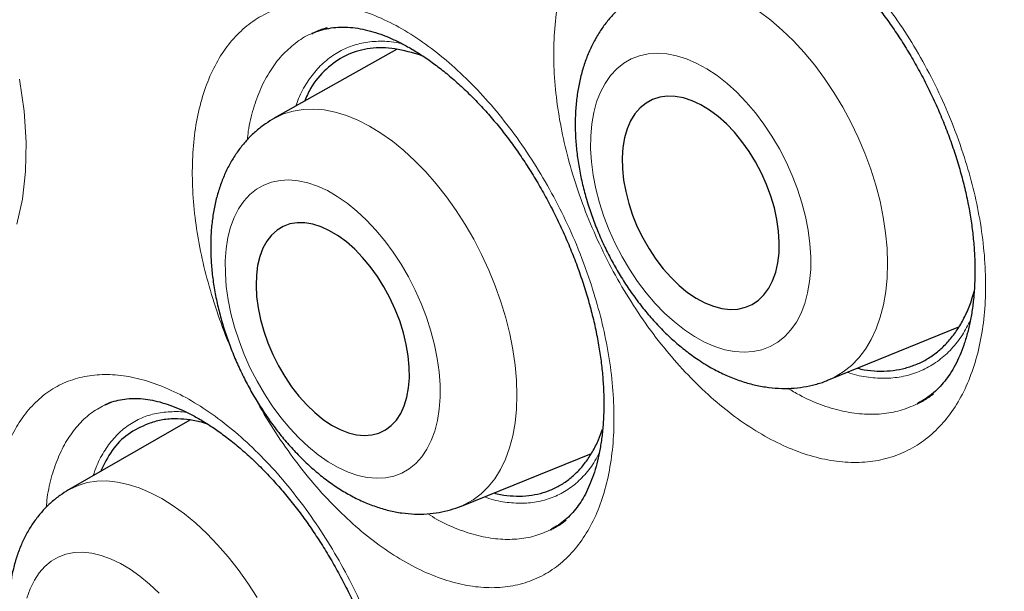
# Model space of a CAD drawing. Header units: millimetres. Extents: x 8 to 960, y 12 to 931.
# Tile 77 of 175: x 890.18 to 895.47, y 320.98 to 324.06. Entities that reach past the tile are written whole.
import ezdxf

# ---------------------------------------------------------------- set-up
doc = ezdxf.new("R2010")
doc.units = ezdxf.units.MM

msp = doc.modelspace()

# ---------------------------------------------------------------- linework, layer by layer
at = {"color": 7, "linetype": 'Continuous', "lineweight": 30}
for p, q in [((891.7521, 323.9817), (891.7493, 323.9806)), ((892.2042, 323.8947), (891.5471, 323.5247)), ((892.3462, 323.859), (892.3213, 323.8683)), ((894.5259, 322.1169), (895.2264, 322.4019)), ((890.6645, 321.9949), (890.6407, 321.9835)), ((891.0923, 321.9016), (890.4414, 321.5255)), ((892.5524, 321.4387), (893.2513, 321.7221))]:
    msp.add_line(p, q, dxfattribs=at)
at = {"color": 8, "linetype": 'Continuous', "lineweight": 0, "flags": 128}
for points in [[(894.1533, 324.0994), (894.2158, 324.052), (894.2773, 323.9991), (894.3372, 323.9409), (894.3953, 323.8778), (894.4512, 323.8102), (894.5045, 323.7386), (894.5549, 323.6634), (894.6021, 323.5851), (894.6457, 323.5042), (894.6856, 323.4211), (894.7214, 323.3365), (894.7529, 323.2508), (894.78, 323.1646), (894.8024, 323.0784), (894.82, 322.9929), (894.8327, 322.9084), (894.8405, 322.8256), (894.8432, 322.745), (894.8408, 322.667), (894.8334, 322.5923), (894.8211, 322.5212), (894.8038, 322.4542), (894.7817, 322.3917), (894.755, 322.3341), (894.7237, 322.2819), (894.6882, 322.2352), (894.6486, 322.1945), (894.6052, 322.1599), (894.5583, 322.1317), (894.5263, 322.117)], [(893.8051, 322.3506), (893.8597, 322.3205), (893.9142, 322.2969), (893.9681, 322.2798), (894.0208, 322.2695), (894.072, 322.2661), (894.1212, 322.2695), (894.168, 322.2797), (894.212, 322.2967), (894.2528, 322.3203), (894.2901, 322.3502), (894.3235, 322.3863), (894.3528, 322.4283), (894.3777, 322.4757), (894.398, 322.5282), (894.4135, 322.5853), (894.4241, 322.6466), (894.4297, 322.7115), (894.4303, 322.7794), (894.4258, 322.8499), (894.4164, 322.9222), (894.402, 322.9957), (894.3828, 323.0699), (894.3589, 323.1441), (894.3306, 323.2177), (894.2982, 323.29), (894.2618, 323.3605), (894.2217, 323.4284), (894.1785, 323.4934), (894.1323, 323.5547), (894.0836, 323.6118), (894.0328, 323.6644), (893.9804, 323.7119), (893.9268, 323.7539), (893.8724, 323.7901), (893.8177, 323.8201), (893.7632, 323.8437), (893.7094, 323.8608), (893.6566, 323.8711), (893.6054, 323.8745), (893.5562, 323.8711), (893.5094, 323.8609), (893.4655, 323.8439), (893.4247, 323.8204), (893.3874, 323.7904), (893.354, 323.7543), (893.3247, 323.7123), (893.2998, 323.6649), (893.2795, 323.6124), (893.264, 323.5553), (893.2534, 323.494), (893.2477, 323.4291), (893.2472, 323.3612), (893.2516, 323.2908), (893.2611, 323.2185), (893.2755, 323.1449), (893.2947, 323.0707), (893.3185, 322.9965), (893.3468, 322.9229), (893.3793, 322.8506), (893.4157, 322.7801), (893.4557, 322.7122), (893.499, 322.6473), (893.5452, 322.586), (893.5939, 322.5288), (893.6446, 322.4762), (893.6971, 322.4288), (893.7507, 322.3867), (893.8051, 322.3506)], [(890.1639, 322.9544), (890.1939, 323.0903), (890.2103, 323.2383), (890.213, 323.3968), (890.2022, 323.5628), (890.1776, 323.7349)], [(891.5444, 323.5232), (891.5497, 323.5261), (891.5973, 323.5483), (891.648, 323.5638), (891.7013, 323.5725), (891.757, 323.5744), (891.8147, 323.5695), (891.874, 323.5577), (891.9345, 323.5392), (891.9959, 323.5141), (892.0578, 323.4825), (892.1198, 323.4447), (892.1815, 323.4008), (892.2424, 323.3512), (892.3023, 323.2962), (892.3607, 323.236), (892.4173, 323.1712), (892.4717, 323.1021), (892.5236, 323.0291), (892.5727, 322.9528), (892.6185, 322.8735), (892.6609, 322.7918), (892.6996, 322.7082), (892.7343, 322.6232), (892.7648, 322.5375), (892.7909, 322.4514), (892.8125, 322.3656), (892.8294, 322.2806), (892.8414, 322.1969), (892.8487, 322.1151), (892.851, 322.0357), (892.8484, 321.9591), (892.8409, 321.886), (892.8285, 321.8166), (892.8113, 321.7516), (892.7894, 321.6912), (892.763, 321.6359), (892.7323, 321.586), (892.6973, 321.5418), (892.6584, 321.5036), (892.6158, 321.4717), (892.5698, 321.4462), (892.5524, 321.4387)], [(892.4386, 322.0237), (892.4384, 322.0911), (892.4332, 322.1611), (892.4232, 322.233), (892.4084, 322.3063), (892.3889, 322.3803), (892.3649, 322.4544), (892.3366, 322.5279), (892.3043, 322.6003), (892.2682, 322.6709), (892.2286, 322.7391), (892.1858, 322.8043), (892.1403, 322.866), (892.0925, 322.9236), (892.0426, 322.9767), (891.9912, 323.0248), (891.9387, 323.0675), (891.8855, 323.1044), (891.8321, 323.1353), (891.779, 323.1597), (891.7265, 323.1777), (891.6752, 323.1889), (891.6255, 323.1933), (891.5778, 323.1908), (891.5326, 323.1815), (891.4901, 323.1655), (891.4508, 323.1429), (891.415, 323.1138), (891.383, 323.0786), (891.3551, 323.0375), (891.3314, 322.9909), (891.3124, 322.9392), (891.298, 322.8828), (891.2884, 322.8222), (891.2836, 322.7579), (891.2839, 322.6905), (891.289, 322.6205), (891.299, 322.5486), (891.3138, 322.4753), (891.3333, 322.4013), (891.3573, 322.3272), (891.3856, 322.2537), (891.4179, 322.1813), (891.4541, 322.1107), (891.4937, 322.0425), (891.5364, 321.9773), (891.5819, 321.9156), (891.6298, 321.8579), (891.6796, 321.8048), (891.731, 321.7567), (891.7836, 321.7141), (891.8367, 321.6771), (891.8901, 321.6463), (891.9433, 321.6218), (891.9957, 321.6039), (892.047, 321.5927), (892.0967, 321.5883), (892.1444, 321.5908), (892.1897, 321.6001), (892.2321, 321.6161), (892.2714, 321.6387), (892.3073, 321.6678), (892.3393, 321.703), (892.3672, 321.7441), (892.3908, 321.7907), (892.4099, 321.8424), (892.4243, 321.8988), (892.4339, 321.9594), (892.4386, 322.0237)], [(890.4414, 321.5255), (890.4467, 321.5285), (890.4926, 321.5498), (890.5416, 321.5645), (890.5934, 321.5724), (890.6476, 321.5735), (890.7038, 321.5678), (890.7618, 321.5554), (890.8211, 321.5363), (890.8814, 321.5106), (890.9423, 321.4785), (891.0035, 321.4403), (891.0644, 321.396), (891.1248, 321.3461), (891.1843, 321.2908), (891.2424, 321.2306), (891.2989, 321.1657), (891.3533, 321.0965), (891.4053, 321.0236), (891.4546, 320.9474)], [(890.928, 320.97), (890.877, 321.0183), (890.825, 321.0613), (890.7724, 321.0985), (890.7198, 321.1297), (890.6675, 321.1547), (890.6161, 321.1731), (890.566, 321.1849), (890.5175, 321.1899), (890.4711, 321.1881), (890.4272, 321.1795), (890.3862, 321.1643), (890.3484, 321.1424), (890.3141, 321.1141), (890.2837, 321.0797), (890.2574, 321.0394), (890.2354, 320.9936), (890.2179, 320.9427)]]:
    msp.add_lwpolyline(points, dxfattribs=at)
at = {"color": 7, "linetype": 'Continuous', "lineweight": 30, "flags": 128}
for points in [[(893.8147, 322.5567), (893.8613, 322.5317), (893.9075, 322.5132), (893.9529, 322.5014), (893.997, 322.4966), (894.0391, 322.4987), (894.0788, 322.5078), (894.1156, 322.5236), (894.149, 322.5462), (894.1786, 322.5751), (894.2042, 322.61), (894.2253, 322.6504), (894.2416, 322.696), (894.2532, 322.7462), (894.2596, 322.8002), (894.261, 322.8576), (894.2572, 322.9175), (894.2484, 322.9793), (894.2346, 323.0421), (894.216, 323.1054), (894.1928, 323.1682), (894.1653, 323.2298), (894.1338, 323.2895), (894.0988, 323.3465), (894.0606, 323.4001), (894.0197, 323.4498), (893.9766, 323.4948), (893.9318, 323.5347), (893.8859, 323.569), (893.8395, 323.5972), (893.793, 323.619), (893.7471, 323.6342), (893.7023, 323.6425), (893.6591, 323.6439), (893.6182, 323.6383), (893.5799, 323.6258), (893.5447, 323.6065), (893.5132, 323.5808), (893.4855, 323.5488), (893.4622, 323.5111), (893.4434, 323.468), (893.4294, 323.4201), (893.4204, 323.3679), (893.4165, 323.3121), (893.4177, 323.2534), (893.424, 323.1924), (893.4354, 323.13), (893.4516, 323.0669), (893.4725, 323.0038), (893.4979, 322.9415), (893.5275, 322.8807), (893.5608, 322.8223), (893.5974, 322.7669), (893.637, 322.7151), (893.6791, 322.6677), (893.7231, 322.6251), (893.7685, 322.588), (893.8147, 322.5567)], [(892.2732, 322.1288), (892.2726, 322.1864), (892.267, 322.2465), (892.2565, 322.3084), (892.2412, 322.3712), (892.2213, 322.4343), (892.197, 322.4969), (892.1686, 322.5581), (892.1365, 322.6174), (892.1011, 322.6738), (892.0627, 322.7269), (892.0219, 322.7759), (891.9791, 322.8201), (891.9349, 322.8592), (891.8899, 322.8926), (891.8444, 322.9199), (891.7992, 322.9408), (891.7547, 322.955), (891.7115, 322.9624), (891.6701, 322.9628), (891.6311, 322.9563), (891.5948, 322.9429), (891.5618, 322.9228), (891.5324, 322.8962), (891.507, 322.8635), (891.4859, 322.8251), (891.4693, 322.7814), (891.4575, 322.733), (891.4506, 322.6804), (891.4487, 322.6243), (891.4518, 322.5654), (891.4599, 322.5043), (891.4728, 322.4419), (891.4904, 322.3788), (891.5126, 322.3159), (891.539, 322.2539), (891.5692, 322.1935), (891.6031, 322.1356), (891.64, 322.0807), (891.6797, 322.0297), (891.7215, 321.983), (891.765, 321.9412), (891.8098, 321.9049), (891.8551, 321.8745), (891.9005, 321.8504), (891.9454, 321.8328), (891.9893, 321.822), (892.0317, 321.8181), (892.0719, 321.8212), (892.1096, 321.8312), (892.1443, 321.8479), (892.1756, 321.8713), (892.203, 321.901), (892.2263, 321.9366), (892.2452, 321.9777), (892.2594, 322.0238), (892.2688, 322.0744), (892.2732, 322.1288)]]:
    msp.add_lwpolyline(points, dxfattribs=at)
at = {"color": 7, "linetype": 'Continuous', "lineweight": 30}
for points, knots in [([(890.913, 332.6485), (890.8908, 332.6458), (890.7984, 332.6344), (890.638, 332.6083), (890.4318, 332.57), (890.2279, 332.5253), (890.0264, 332.4748), (889.828, 332.4184), (889.633, 332.3562), (889.4414, 332.2884), (889.2532, 332.2149), (889.0683, 332.1357), (888.8867, 332.0508), (888.7084, 331.9603), (888.5332, 331.8641), (888.3613, 331.7622), (888.1926, 331.6546), (888.0271, 331.5412), (887.8647, 331.4223), (887.7058, 331.2977), (887.5505, 331.1676), (887.3986, 331.032), (887.2501, 330.8907), (887.105, 330.7438), (886.9636, 330.5915), (886.8258, 330.4339), (886.692, 330.271), (886.5622, 330.1031), (886.4365, 329.9303), (886.3151, 329.7528), (886.1981, 329.5708), (886.0855, 329.3843), (885.9773, 329.1933), (885.8733, 328.9977), (885.7736, 328.7973), (885.6781, 328.5923), (885.5869, 328.3827), (885.5001, 328.1685), (885.4176, 327.9499), (885.3395, 327.7269), (885.2659, 327.4996), (885.1967, 327.268), (885.132, 327.0322), (885.0718, 326.7922), (885.0163, 326.549), (884.9655, 326.302), (884.9192, 326.0512), (884.8773, 325.7956), (884.84, 325.5361), (884.8074, 325.2729), (884.7794, 325.0066), (884.7561, 324.7373), (884.7376, 324.4656), (884.7238, 324.1919), (884.7148, 323.9163), (884.7105, 323.6394), (884.7109, 323.3602), (884.7159, 323.0778), (884.7256, 322.7917), (884.74, 322.5029), (884.759, 322.2118), (884.7827, 321.9186), (884.8111, 321.6232), (884.8441, 321.3256), (884.8818, 321.026), (884.9242, 320.7242), (884.9713, 320.4202), (885.023, 320.1142), (885.0794, 319.8065), (885.1401, 319.4978), (885.2053, 319.1889), (885.2746, 318.8799), (885.3483, 318.5707), (885.4263, 318.2611), (885.5086, 317.9511), (885.5952, 317.6406), (885.6861, 317.3297), (885.7814, 317.0182), (885.881, 316.7061), (885.985, 316.3934), (886.0934, 316.08), (886.2058, 315.767), (886.3223, 315.4542), (886.4429, 315.1417), (886.5679, 314.8285), (886.6973, 314.515), (886.8308, 314.2015), (886.9683, 313.8884), (887.1097, 313.5762), (887.2546, 313.2652), (887.403, 312.9561), (887.5547, 312.649), (887.7093, 312.3444), (887.8672, 312.042), (888.0286, 311.7409), (888.1937, 311.441), (888.3624, 311.1424), (888.5344, 310.8459), (888.7096, 310.5512), (888.8881, 310.2585), (889.0698, 309.9678), (889.255, 309.6789), (889.4435, 309.3917), (889.6353, 309.1065), (889.8298, 308.824), (890.0268, 308.5449), (890.2266, 308.2682), (890.4294, 307.994), (890.635, 307.7224), (890.8426, 307.4546), (891.0521, 307.1907), (891.2636, 306.9305), (891.4771, 306.6741), (891.6927, 306.4212), (891.9104, 306.172), (892.1302, 305.9264), (892.3522, 305.6843), (892.5763, 305.4457), (892.8018, 305.2115), (893.0285, 304.9819), (893.2565, 304.7567), (893.4865, 304.5353), (893.7179, 304.318), (893.9502, 304.1056), (894.1831, 303.8983), (894.4171, 303.6955), (894.6522, 303.4972), (894.8886, 303.3034), (895.1257, 303.1145), (895.3635, 302.9304), (895.6022, 302.7512), (895.8415, 302.577), (896.0811, 302.4079), (896.3208, 302.2443), (896.5604, 302.0862), (896.8001, 301.9333), (897.0398, 301.7863), (897.2123, 301.6831), (897.3049, 301.6305), (897.3175, 301.6233)], [0, 0, 0, 0, 0.002318, 0.009652, 0.016998, 0.024362, 0.031737, 0.039086, 0.046402, 0.053693, 0.060965, 0.068222, 0.075467, 0.082706, 0.089943, 0.097182, 0.104427, 0.111683, 0.118954, 0.126237, 0.1335, 0.14079, 0.148101, 0.155431, 0.162775, 0.170129, 0.177489, 0.18485, 0.192209, 0.19956, 0.206899, 0.214221, 0.221532, 0.228855, 0.236185, 0.243522, 0.250867, 0.258221, 0.265583, 0.272953, 0.280333, 0.287721, 0.295118, 0.302523, 0.309948, 0.317293, 0.324715, 0.33216, 0.339622, 0.347093, 0.354566, 0.362029, 0.369477, 0.376901, 0.384295, 0.391651, 0.398964, 0.406335, 0.413747, 0.421155, 0.428562, 0.43597, 0.443382, 0.450799, 0.458224, 0.46566, 0.473109, 0.480573, 0.488055, 0.49553, 0.502967, 0.510384, 0.517786, 0.525176, 0.532559, 0.539938, 0.547318, 0.554701, 0.562091, 0.569493, 0.576909, 0.584348, 0.591729, 0.59914, 0.606579, 0.614039, 0.621515, 0.628997, 0.636481, 0.643956, 0.651415, 0.658852, 0.66626, 0.673633, 0.681019, 0.688436, 0.695848, 0.703256, 0.710667, 0.718083, 0.725498, 0.732923, 0.740377, 0.747845, 0.755309, 0.762749, 0.770167, 0.777661, 0.78513, 0.792577, 0.800008, 0.807425, 0.814833, 0.822236, 0.829639, 0.837043, 0.844453, 0.851873, 0.859311, 0.866671, 0.874049, 0.881447, 0.888848, 0.896228, 0.903572, 0.910911, 0.918276, 0.92563, 0.932977, 0.940321, 0.947667, 0.955017, 0.962354, 0.969672, 0.976977, 0.984273, 0.991564, 0.998845, 1, 1, 1, 1]), ([(891.9372, 331.3053), (891.8271, 331.3032), (891.5906, 331.2985), (891.2366, 331.2668), (890.874, 331.2154), (890.5269, 331.1448), (890.1948, 331.057), (889.8778, 330.9533), (889.5695, 330.832), (889.2703, 330.6933), (888.9748, 330.5342), (888.684, 330.3538), (888.399, 330.1508), (888.1258, 329.9293), (887.8649, 329.6894), (887.6165, 329.4314), (887.3855, 329.161), (887.1714, 328.8797), (886.9735, 328.5888), (886.7879, 328.2833), (886.6147, 327.9634), (886.4509, 327.6228), (886.2976, 327.2609), (886.1561, 326.8772), (886.0294, 326.4792), (885.9178, 326.0675), (885.8213, 325.6427), (885.7417, 325.2136), (885.6781, 324.7815), (885.6295, 324.3479), (885.5948, 323.9046), (885.5739, 323.4522), (885.5668, 322.9819), (885.5745, 322.4937), (885.5979, 321.9876), (885.637, 321.4738), (885.6917, 320.953), (885.7618, 320.426), (885.8457, 319.9035), (885.9423, 319.3865), (886.0504, 318.8761), (886.1718, 318.3626), (886.3064, 317.8465), (886.4571, 317.3181), (886.6245, 316.7779), (886.8094, 316.2265), (887.0083, 315.6751), (887.2209, 315.1245), (887.447, 314.5755), (887.6816, 314.0391), (887.9237, 313.516), (888.172, 313.0065), (888.4312, 312.5008), (888.7008, 311.9997), (888.9863, 311.4937), (889.288, 310.9837), (889.6062, 310.4709), (889.9346, 309.9659), (890.2728, 309.4693), (890.6203, 308.9819), (890.97, 308.5133), (891.3206, 308.0636), (891.6714, 307.6326), (892.0288, 307.2119), (892.3924, 306.8019), (892.7693, 306.3953), (893.1593, 305.9932), (893.5623, 305.5971), (893.9703, 305.2153), (894.3826, 304.8483), (894.7987, 304.4967), (895.2101, 304.1673), (895.6161, 303.8595), (896.0159, 303.5726), (896.4171, 303.3008), (896.8193, 303.0445), (897.2302, 302.7992), (897.6491, 302.5662), (898.0756, 302.347), (898.501, 302.1466), (898.9247, 301.9651), (899.346, 301.8029), (899.7566, 301.6628), (900.156, 301.5437), (900.5439, 301.4446), (900.9279, 301.3631), (901.3075, 301.2995), (901.6898, 301.2528), (902.0739, 301.2243), (902.459, 301.2156), (902.837, 301.227), (903.2075, 301.2587), (903.57, 301.3104), (903.9172, 301.3809), (904.2492, 301.4688), (904.5663, 301.5725), (904.8746, 301.6938), (905.1737, 301.8325), (905.4693, 301.9915), (905.7601, 302.172), (906.0451, 302.3749), (906.3182, 302.5965), (906.5792, 302.8364), (906.8275, 303.0945), (907.0587, 303.3645), (907.2718, 303.6471), (907.4104, 303.8435), (907.4759, 303.9516), (907.4796, 303.9577)], [0, 0, 0, 0, 0.008513, 0.018294, 0.028074, 0.037855, 0.047077, 0.056299, 0.065521, 0.074743, 0.083965, 0.093746, 0.103526, 0.113307, 0.123088, 0.132869, 0.142649, 0.151871, 0.161093, 0.170315, 0.179537, 0.188759, 0.19854, 0.208321, 0.218101, 0.227882, 0.237663, 0.247444, 0.256666, 0.265888, 0.275109, 0.284331, 0.293553, 0.303334, 0.313115, 0.322896, 0.332676, 0.342457, 0.352238, 0.36146, 0.370682, 0.379904, 0.389126, 0.398348, 0.408128, 0.417909, 0.42769, 0.437471, 0.447251, 0.457032, 0.466254, 0.475476, 0.484698, 0.49392, 0.503142, 0.512922, 0.522703, 0.532484, 0.542265, 0.552046, 0.561826, 0.571048, 0.58027, 0.589492, 0.598714, 0.607936, 0.617717, 0.627497, 0.637278, 0.647059, 0.65684, 0.666621, 0.675842, 0.685064, 0.694286, 0.703508, 0.71273, 0.722511, 0.732292, 0.742072, 0.751853, 0.761634, 0.771415, 0.780637, 0.789859, 0.799081, 0.808302, 0.817524, 0.827305, 0.837086, 0.846867, 0.856647, 0.866428, 0.876209, 0.885431, 0.894653, 0.903875, 0.913097, 0.922319, 0.932099, 0.94188, 0.951661, 0.961442, 0.971222, 0.981003, 0.990225, 0.999447, 1, 1, 1, 1]), ([(891.6689, 331.298), (891.7211, 331.3003), (891.8405, 331.3057), (892.0297, 331.3072), (892.2359, 331.3035), (892.4441, 331.2937), (892.6542, 331.2781), (892.8662, 331.2566), (893.0798, 331.2292), (893.2952, 331.196), (893.5121, 331.1569), (893.7305, 331.1119), (893.9503, 331.0611), (894.1715, 331.0045), (894.3939, 330.9421), (894.6175, 330.874), (894.8422, 330.8), (895.0679, 330.7204), (895.2944, 330.6351), (895.5218, 330.5442), (895.7499, 330.4476), (895.9787, 330.3454), (896.208, 330.2376), (896.4378, 330.1244), (896.6679, 330.0057), (896.8983, 329.8815), (897.1289, 329.752), (897.3596, 329.6171), (897.5903, 329.477), (897.8208, 329.3316), (898.0512, 329.1811), (898.2814, 329.0254), (898.5111, 328.8647), (898.7404, 328.699), (898.9691, 328.5284), (899.1972, 328.3529), (899.4245, 328.1726), (899.651, 327.9876), (899.8766, 327.7979), (900.1012, 327.6037), (900.3246, 327.4049), (900.5469, 327.2018), (900.7678, 326.9943), (900.9874, 326.7825), (901.2055, 326.5666), (901.4221, 326.3465), (901.637, 326.1225), (901.8502, 325.8945), (902.0616, 325.6627), (902.2711, 325.4272), (902.4786, 325.1881), (902.684, 324.9453), (902.8873, 324.6992), (903.0884, 324.4497), (903.2871, 324.1969), (903.4834, 323.941), (903.6773, 323.682), (903.8686, 323.4201), (904.0573, 323.1554), (904.2433, 322.8879), (904.4266, 322.6178), (904.6069, 322.3451), (904.7844, 322.0701), (904.9588, 321.7927), (905.1302, 321.5131), (905.2985, 321.2315), (905.4635, 320.9479), (905.6253, 320.6624), (905.7838, 320.3752), (905.9389, 320.0864), (906.0905, 319.796), (906.2386, 319.5043), (906.3831, 319.2113), (906.524, 318.9171), (906.6612, 318.6219), (906.7947, 318.3257), (906.9244, 318.0287), (907.0502, 317.7311), (907.1721, 317.4329), (907.2901, 317.1342), (907.4041, 316.8352), (907.514, 316.536), (907.6199, 316.2367), (907.7217, 315.9374), (907.8193, 315.6383), (907.9127, 315.3394), (908.0018, 315.041), (908.0867, 314.743), (908.1673, 314.4457), (908.2436, 314.1491), (908.3155, 313.8534), (908.383, 313.5586), (908.4461, 313.265), (908.5047, 312.9726), (908.5589, 312.6815), (908.6086, 312.3919), (908.6539, 312.1038), (908.6946, 311.8175), (908.7307, 311.5329), (908.7624, 311.2503), (908.7895, 310.9696), (908.812, 310.6911), (908.8299, 310.4149), (908.8433, 310.141), (908.8521, 309.8696), (908.8564, 309.6008), (908.8561, 309.3347), (908.8512, 309.0713), (908.8417, 308.8109), (908.8277, 308.5534), (908.8091, 308.2991), (908.786, 308.0479), (908.7584, 307.8001), (908.7262, 307.5556), (908.6896, 307.3146), (908.6484, 307.0772), (908.6029, 306.8435), (908.5528, 306.6135), (908.4984, 306.3874), (908.4396, 306.1653), (908.3764, 305.9471), (908.3088, 305.7331), (908.237, 305.5232), (908.1608, 305.3176), (908.0804, 305.1163), (907.9958, 304.9195), (907.907, 304.7271), (907.814, 304.5393), (907.7169, 304.356), (907.6155, 304.1778), (907.5353, 304.0435), (907.4875, 303.9702), (907.4764, 303.9531)], [0, 0, 0, 0, 0.006053, 0.0138374, 0.0216168, 0.0293914, 0.0371614, 0.0449273, 0.0526892, 0.0604477, 0.068203, 0.0759554, 0.0837052, 0.0914528, 0.0991985, 0.1069424, 0.114685, 0.1224263, 0.1301666, 0.1379061, 0.145645, 0.1533835, 0.1611216, 0.1688595, 0.1765974, 0.1843352, 0.1920731, 0.1998112, 0.2075495, 0.2152881, 0.223027, 0.2307663, 0.2385059, 0.2462461, 0.2539866, 0.2617276, 0.2694692, 0.2772111, 0.2849536, 0.2926966, 0.3004401, 0.308184, 0.3159284, 0.3236732, 0.3314186, 0.3391643, 0.3469105, 0.3546571, 0.362404, 0.3701514, 0.3778991, 0.3856471, 0.3933954, 0.4011441, 0.408893, 0.4166422, 0.4243916, 0.4321413, 0.4398911, 0.4476411, 0.4553913, 0.4631416, 0.470892, 0.4786425, 0.4863931, 0.4941437, 0.5018944, 0.509645, 0.5173957, 0.5251463, 0.5328968, 0.5406472, 0.5483976, 0.5561478, 0.5638979, 0.5716478, 0.5793975, 0.5871469, 0.5948962, 0.6026452, 0.6103939, 0.6181423, 0.6258905, 0.6336382, 0.6413857, 0.6491327, 0.6568794, 0.6646256, 0.6723714, 0.6801168, 0.6878617, 0.6956061, 0.70335, 0.7110935, 0.7188364, 0.7265788, 0.7343207, 0.7420621, 0.749803, 0.7575433, 0.7652831, 0.7730224, 0.7807613, 0.7884996, 0.7962376, 0.8039752, 0.8117124, 0.8194493, 0.827186, 0.8349225, 0.8426589, 0.8503953, 0.8581318, 0.8658686, 0.8736056, 0.8813432, 0.8890814, 0.8968204, 0.9045605, 0.9123019, 0.9200447, 0.9277894, 0.9355361, 0.9432851, 0.9510368, 0.9587915, 0.9665495, 0.9743111, 0.9820768, 0.9898468, 0.9976215, 1, 1, 1, 1]), ([(891.4159, 331.0495), (891.3976, 331.0473), (891.3127, 331.0374), (891.1636, 331.0137), (890.9689, 330.9782), (890.777, 330.9362), (890.5878, 330.8885), (890.4014, 330.8348), (890.2178, 330.7752), (890.0371, 330.7099), (889.8594, 330.6387), (889.6847, 330.5617), (889.5132, 330.4789), (889.3449, 330.3905), (889.1798, 330.2964), (889.0179, 330.1966), (888.8595, 330.0913), (888.7045, 329.9803), (888.553, 329.8639), (888.405, 329.742), (888.2606, 329.6147), (888.1199, 329.4819), (887.9829, 329.3439), (887.8496, 329.2005), (887.7202, 329.052), (887.5946, 328.8982), (887.473, 328.7393), (887.3554, 328.5754), (887.2418, 328.4064), (887.1323, 328.2326), (887.0269, 328.0539), (886.9257, 327.8704), (886.8288, 327.6821), (886.7361, 327.4893), (886.6477, 327.2919), (886.5637, 327.09), (886.4841, 326.8838), (886.4088, 326.6732), (886.3381, 326.4584), (886.2718, 326.2396), (886.2101, 326.0167), (886.1529, 325.7898), (886.1002, 325.5592), (886.0522, 325.3248), (886.0087, 325.0868), (885.9699, 324.8452), (885.9357, 324.6002), (885.9061, 324.3519), (885.8812, 324.1003), (885.8609, 323.8456), (885.8454, 323.5879), (885.8345, 323.3273), (885.8282, 323.0638), (885.8267, 322.7977), (885.8298, 322.529), (885.8375, 322.2578), (885.85, 321.9842), (885.8671, 321.7083), (885.8888, 321.4303), (885.9152, 321.1503), (885.9462, 320.8683), (885.9817, 320.5846), (886.0219, 320.2991), (886.0667, 320.012), (886.116, 319.7235), (886.1698, 319.4337), (886.2281, 319.1425), (886.291, 318.8503), (886.3582, 318.5571), (886.4299, 318.263), (886.506, 317.9681), (886.5864, 317.6725), (886.6712, 317.3764), (886.7603, 317.08), (886.8536, 316.7832), (886.9512, 316.4862), (887.0529, 316.1892), (887.1587, 315.8922), (887.2687, 315.5955), (887.3827, 315.299), (887.5007, 315.0029), (887.6227, 314.7074), (887.7485, 314.4125), (887.8782, 314.1184), (888.0117, 313.8252), (888.149, 313.533), (888.2899, 313.2419), (888.4345, 312.9521), (888.5827, 312.6636), (888.7344, 312.3766), (888.8895, 312.0912), (889.048, 311.8075), (889.2099, 311.5256), (889.375, 311.2456), (889.5433, 310.9677), (889.7148, 310.6919), (889.8893, 310.4184), (890.0668, 310.1473), (890.2472, 309.8786), (890.4305, 309.6126), (890.6165, 309.3492), (890.8052, 309.0887), (890.9966, 308.831), (891.1905, 308.5764), (891.3869, 308.3248), (891.5857, 308.0765), (891.7868, 307.8316), (891.9901, 307.59), (892.1956, 307.3519), (892.4032, 307.1175), (892.6127, 306.8867), (892.8242, 306.6598), (893.0375, 306.4367), (893.2525, 306.2176), (893.4692, 306.0026), (893.6874, 305.7917), (893.9071, 305.5851), (894.1282, 305.3828), (894.3507, 305.1849), (894.5743, 304.9915), (894.7991, 304.8027), (895.0249, 304.6185), (895.2516, 304.439), (895.4793, 304.2643), (895.7076, 304.0945), (895.9367, 303.9296), (896.1664, 303.7697), (896.3965, 303.6149), (896.6271, 303.4652), (896.858, 303.3208), (897.0565, 303.201), (897.1781, 303.1303), (897.2226, 303.1045)], [0, 0, 0, 0, 0.002134, 0.009859, 0.017578, 0.025291, 0.033, 0.040704, 0.048403, 0.056098, 0.063789, 0.071477, 0.079162, 0.086846, 0.094529, 0.102211, 0.109893, 0.117576, 0.12526, 0.132947, 0.140636, 0.148329, 0.156025, 0.163726, 0.171432, 0.179143, 0.186859, 0.19458, 0.202306, 0.210038, 0.217775, 0.225517, 0.233263, 0.241014, 0.24877, 0.256529, 0.264293, 0.272059, 0.279829, 0.287601, 0.295376, 0.303153, 0.310932, 0.318713, 0.326495, 0.334278, 0.342062, 0.349847, 0.357632, 0.365418, 0.373204, 0.38099, 0.388776, 0.396563, 0.404348, 0.412134, 0.41992, 0.427705, 0.435489, 0.443274, 0.451057, 0.458841, 0.466624, 0.474406, 0.482188, 0.489969, 0.49775, 0.505531, 0.51331, 0.52109, 0.528869, 0.536647, 0.544425, 0.552203, 0.55998, 0.567757, 0.575534, 0.58331, 0.591086, 0.598861, 0.606636, 0.614411, 0.622186, 0.62996, 0.637735, 0.645509, 0.653283, 0.661057, 0.66883, 0.676604, 0.684378, 0.692151, 0.699925, 0.707698, 0.715472, 0.723245, 0.731019, 0.738793, 0.746566, 0.75434, 0.762114, 0.769889, 0.777663, 0.785438, 0.793213, 0.800988, 0.808764, 0.816539, 0.824316, 0.832092, 0.839869, 0.847646, 0.855424, 0.863202, 0.870981, 0.87876, 0.886539, 0.894319, 0.9021, 0.909881, 0.917662, 0.925444, 0.933227, 0.94101, 0.948794, 0.956578, 0.964363, 0.972148, 0.979934, 0.98772, 0.995507, 1, 1, 1, 1]), ([(893.7142, 324.6542), (893.7204, 324.6572), (893.7419, 324.6679), (893.7815, 324.6801), (893.833, 324.6907), (893.8866, 324.695), (893.9418, 324.6936), (893.9982, 324.6864), (894.0552, 324.6739), (894.1133, 324.6559), (894.1727, 324.6327), (894.2335, 324.6041), (894.296, 324.5699), (894.3597, 324.5301), (894.4241, 324.4848), (894.4888, 324.4343), (894.5531, 324.3788), (894.6164, 324.3187), (894.6783, 324.2545), (894.7383, 324.1865), (894.7959, 324.1152), (894.8513, 324.0406), (894.9046, 323.9627), (894.9558, 323.8811), (895.0047, 323.7964), (895.051, 323.7089), (895.0942, 323.6193), (895.1341, 323.528), (895.1704, 323.4358), (895.2028, 323.3433), (895.2312, 323.251), (895.2554, 323.1596), (895.2712, 323.0887), (895.2787, 323.0484), (895.2807, 323.0379)], [0, 0, 0, 0, 0.015195, 0.052853, 0.089912, 0.12582, 0.160444, 0.193893, 0.226341, 0.25766, 0.288468, 0.319545, 0.350925, 0.382594, 0.4145, 0.446566, 0.478703, 0.510788, 0.542716, 0.574405, 0.605793, 0.636796, 0.668128, 0.699787, 0.731725, 0.763883, 0.796192, 0.828576, 0.860944, 0.893211, 0.925312, 0.957192, 0.988814, 1, 1, 1, 1]), ([(893.5164, 324.1998), (893.5075, 324.1948), (893.4802, 324.1799), (893.4382, 324.149), (893.3908, 324.1078), (893.3476, 324.0614), (893.3085, 324.0104), (893.2736, 323.9549), (893.2432, 323.895), (893.2174, 323.8308), (893.1964, 323.7625), (893.1804, 323.6905), (893.1696, 323.6152), (893.1641, 323.5371), (893.1638, 323.4568), (893.1688, 323.375), (893.1789, 323.2923), (893.194, 323.2091), (893.2138, 323.126), (893.2383, 323.0434), (893.2671, 322.9616), (893.3002, 322.881), (893.3373, 322.8021), (893.3782, 322.7251), (893.4229, 322.6506), (893.4711, 322.5787), (893.5226, 322.5099), (893.5772, 322.4446), (893.6349, 322.3831), (893.6954, 322.3258), (893.7586, 322.2732), (893.816, 322.2314), (893.8526, 322.2084), (893.8668, 322.1995)], [0, 0, 0, 0, 0.014491, 0.043985, 0.073528, 0.103278, 0.133389, 0.163994, 0.195204, 0.227088, 0.259658, 0.292862, 0.326592, 0.360698, 0.395027, 0.429437, 0.463815, 0.498115, 0.532321, 0.566434, 0.600471, 0.634458, 0.668424, 0.702403, 0.736418, 0.770503, 0.804691, 0.839014, 0.873498, 0.90816, 0.943001, 0.977995, 1, 1, 1, 1]), ([(891.7495, 323.9796), (891.7523, 323.9811), (891.7693, 323.99), (891.8033, 324.0008), (891.8516, 324.0115), (891.9022, 324.0158), (891.9544, 324.0145), (892.008, 324.0075), (892.0625, 323.9952), (892.1181, 323.9776), (892.175, 323.9548), (892.2336, 323.9267), (892.294, 323.893), (892.3558, 323.8537), (892.4185, 323.809), (892.4817, 323.759), (892.5447, 323.7039), (892.6071, 323.6442), (892.6682, 323.5803), (892.7277, 323.5126), (892.7851, 323.4415), (892.8402, 323.3672), (892.8933, 323.2896), (892.9445, 323.2086), (892.9936, 323.1242), (893.0403, 323.037), (893.0841, 322.9476), (893.1249, 322.8565), (893.1621, 322.7643), (893.1957, 322.6718), (893.2254, 322.5795), (893.251, 322.488), (893.2694, 322.4116), (893.2785, 322.3661), (893.2817, 322.3503)], [0, 0, 0, 0, 0.007565, 0.045988, 0.083881, 0.120364, 0.15528, 0.188828, 0.221266, 0.252657, 0.283257, 0.31414, 0.345349, 0.376875, 0.408669, 0.440657, 0.472746, 0.504824, 0.536772, 0.568503, 0.599947, 0.631131, 0.662239, 0.693869, 0.725789, 0.757941, 0.790258, 0.822665, 0.855075, 0.887396, 0.919561, 0.951513, 0.983209, 1, 1, 1, 1]), ([(891.8317, 324.0109), (891.8289, 324.0102), (891.8059, 324.0044), (891.7794, 323.9944), (891.7568, 323.983), (891.7528, 323.981)], [0, 0, 0, 0, 0.099892, 0.839522, 1, 1, 1, 1]), ([(892.3213, 323.8683), (892.2729, 323.8816), (892.1774, 323.9078), (892.0451, 323.9034), (891.9259, 323.8662), (891.8239, 323.7922), (891.7495, 323.7086), (891.7193, 323.6394), (891.7089, 323.6158)], [0, 0, 0, 0, 0.183825, 0.363034, 0.541253, 0.72206, 0.90523, 1, 1, 1, 1]), ([(891.5474, 323.5245), (891.5314, 323.5151), (891.4978, 323.4952), (891.451, 323.4583), (891.4062, 323.4157), (891.3656, 323.3682), (891.3292, 323.3162), (891.2971, 323.2597), (891.2694, 323.1988), (891.2463, 323.1337), (891.2281, 323.0645), (891.2149, 322.9916), (891.2069, 322.9155), (891.2042, 322.8368), (891.2067, 322.7562), (891.2143, 322.6743), (891.2268, 322.5917), (891.2441, 322.5088), (891.2659, 322.4261), (891.2922, 322.344), (891.3226, 322.2628), (891.3571, 322.183), (891.3954, 322.1049), (891.4373, 322.0288), (891.4828, 321.9551), (891.5315, 321.8843), (891.5834, 321.8165), (891.6384, 321.7522), (891.6961, 321.6918), (891.7567, 321.6357), (891.8197, 321.5842), (891.8852, 321.5378), (891.9526, 321.4972), (892.0216, 321.4627), (892.0916, 321.4349), (892.1619, 321.4142), (892.2317, 321.4007), (892.3004, 321.3945), (892.3675, 321.3954), (892.4323, 321.4033), (892.494, 321.4171), (892.5328, 321.4315), (892.5517, 321.4385)], [0, 0, 0, 0, 0.020054, 0.042161, 0.06436, 0.086779, 0.109543, 0.132761, 0.156518, 0.180858, 0.205773, 0.231194, 0.257006, 0.283068, 0.309247, 0.335416, 0.361519, 0.387532, 0.413453, 0.439292, 0.46507, 0.490812, 0.516543, 0.542291, 0.568077, 0.593931, 0.619881, 0.645954, 0.672174, 0.698556, 0.725099, 0.751778, 0.778517, 0.805173, 0.83158, 0.857561, 0.882968, 0.907718, 0.931805, 0.955284, 0.97825, 1, 1, 1, 1]), ([(895.2807, 323.0379), (895.2834, 323.0227), (895.2912, 322.9783), (895.3011, 322.9056), (895.309, 322.8205), (895.3127, 322.7373), (895.3124, 322.6563), (895.308, 322.5782), (895.2998, 322.5034), (895.2878, 322.4325), (895.2722, 322.3659), (895.2533, 322.3041), (895.2313, 322.2473), (895.2067, 322.1958), (895.1797, 322.1501), (895.1503, 322.1093), (895.1177, 322.0724), (895.0811, 322.0394), (895.0443, 322.0123), (895.0183, 321.9988), (895.0067, 321.9928)], [0, 0, 0, 0, 0.029148, 0.085244, 0.141544, 0.198153, 0.255003, 0.312006, 0.369064, 0.426047, 0.482869, 0.539479, 0.595877, 0.652138, 0.708402, 0.763694, 0.822884, 0.884419, 0.948466, 1, 1, 1, 1]), ([(894.6809, 322.1799), (894.6933, 322.1771), (894.7296, 322.1688), (894.7887, 322.164), (894.8575, 322.1653), (894.9233, 322.1757), (894.9853, 322.1944), (895.0436, 322.2213), (895.0983, 322.2567), (895.1483, 322.3001), (895.193, 322.3508), (895.2326, 322.4084), (895.2669, 322.4738), (895.2924, 322.5355), (895.3039, 322.5772), (895.3082, 322.5925)], [0, 0, 0, 0, 0.042272, 0.123622, 0.207336, 0.291049, 0.372399, 0.453749, 0.537463, 0.621176, 0.702526, 0.783877, 0.86759, 0.951304, 1, 1, 1, 1]), ([(893.2817, 322.3503), (893.2845, 322.3351), (893.2928, 322.2907), (893.3036, 322.2181), (893.3126, 322.1333), (893.3176, 322.0504), (893.3186, 321.9698), (893.3157, 321.8921), (893.309, 321.8179), (893.2986, 321.7476), (893.2848, 321.6817), (893.2677, 321.6206), (893.2477, 321.5648), (893.2251, 321.5143), (893.2005, 321.4697), (893.1736, 321.4302), (893.1437, 321.3946), (893.1103, 321.3628), (893.0746, 321.3355), (893.0486, 321.3215), (893.0359, 321.3147)], [0, 0, 0, 0, 0.029016, 0.084744, 0.140664, 0.196873, 0.253301, 0.309856, 0.366425, 0.422879, 0.479127, 0.535111, 0.590824, 0.646335, 0.701808, 0.7559, 0.814226, 0.875022, 0.938658, 1, 1, 1, 1]), ([(893.8668, 322.1995), (893.8795, 322.192), (893.9148, 322.1712), (893.9742, 322.1418), (894.0447, 322.1135), (894.1158, 322.0922), (894.1865, 322.0781), (894.2563, 322.0711), (894.3246, 322.0713), (894.3909, 322.0781), (894.4545, 322.0921), (894.4997, 322.1055), (894.5226, 322.1159), (894.5262, 322.1175)], [0, 0, 0, 0, 0.061337, 0.170422, 0.279038, 0.386167, 0.491267, 0.594001, 0.694281, 0.79225, 0.888215, 0.982585, 1, 1, 1, 1]), ([(890.6401, 321.9836), (890.6444, 321.9859), (890.6621, 321.9953), (890.696, 322.0059), (890.742, 322.0153), (890.7903, 322.0186), (890.8402, 322.0163), (890.8916, 322.0087), (890.9443, 321.9958), (890.9983, 321.9777), (891.0538, 321.9545), (891.1109, 321.9261), (891.1701, 321.8921), (891.2308, 321.8526), (891.2927, 321.8077), (891.3552, 321.7574), (891.4178, 321.7022), (891.4798, 321.6423), (891.5409, 321.5782), (891.6004, 321.5103), (891.658, 321.4391), (891.7134, 321.3648), (891.7668, 321.2873), (891.8185, 321.2065), (891.8682, 321.1223), (891.9156, 321.0354), (891.9603, 320.9463), (892.002, 320.8556), (892.0404, 320.7638), (892.0753, 320.6716), (892.1063, 320.5797), (892.1334, 320.4886), (892.1544, 320.4075), (892.1652, 320.3573), (892.1696, 320.3367)], [0, 0, 0, 0, 0.012528, 0.051473, 0.089459, 0.125596, 0.15994, 0.192858, 0.224693, 0.255705, 0.285708, 0.316045, 0.34675, 0.37781, 0.409175, 0.440767, 0.472491, 0.504242, 0.535889, 0.56734, 0.598523, 0.629441, 0.660225, 0.691507, 0.723082, 0.754896, 0.786883, 0.818967, 0.851067, 0.883088, 0.91496, 0.946626, 0.97804, 1, 1, 1, 1]), ([(895.0019, 321.9895), (895.0069, 321.9918), (895.0312, 322.0029), (895.0606, 322.0206), (895.0836, 322.0381), (895.0895, 322.0426)], [0, 0, 0, 0, 0.159491, 0.784339, 1, 1, 1, 1]), ([(895.0029, 321.9883), (895.0029, 321.9883), (895.0047, 321.989), (895.0063, 321.9902), (895.0079, 321.9913)], [0, 0, 0, 0, 0.020128, 1, 1, 1, 1]), ([(891.1876, 321.88), (891.1736, 321.8843), (891.1361, 321.8959), (891.0769, 321.9055), (891.0072, 321.9092), (890.9369, 321.903), (890.8918, 321.8889), (890.8692, 321.8818)], [0, 0, 0, 0, 0.120538, 0.323566, 0.528086, 0.762883, 1, 1, 1, 1]), ([(890.8692, 321.8818), (890.8322, 321.8649), (890.7592, 321.8315), (890.672, 321.7442), (890.6323, 321.6638), (890.6128, 321.6246)], [0, 0, 0, 0, 0.344394, 0.68014, 1, 1, 1, 1]), ([(892.7261, 321.5091), (892.7386, 321.5061), (892.7744, 321.4973), (892.832, 321.4917), (892.8986, 321.4922), (892.9622, 321.5018), (893.0219, 321.5197), (893.0779, 321.5458), (893.1303, 321.5804), (893.178, 321.623), (893.2205, 321.6729), (893.2579, 321.73), (893.2885, 321.7896), (893.304, 321.8334), (893.3108, 321.8529)], [0, 0, 0, 0, 0.046874, 0.133743, 0.223136, 0.312529, 0.399399, 0.486268, 0.575661, 0.665055, 0.751924, 0.838793, 0.928187, 1, 1, 1, 1]), ([(890.4415, 321.5253), (890.4258, 321.5158), (890.393, 321.4958), (890.3475, 321.4588), (890.3043, 321.4164), (890.2653, 321.3691), (890.2305, 321.3174), (890.2001, 321.2613), (890.1741, 321.2008), (890.1527, 321.1361), (890.1362, 321.0673), (890.1248, 320.9947), (890.1185, 320.9189), (890.1175, 320.8406), (890.1217, 320.7603), (890.1309, 320.6789), (890.145, 320.5968), (890.1637, 320.5145), (890.1869, 320.4324), (890.2143, 320.3509), (890.2457, 320.2704), (890.2811, 320.1912), (890.3201, 320.1137), (890.3626, 320.0382), (890.4084, 319.9651), (890.4574, 319.8947), (890.5094, 319.8273), (890.5642, 319.7634), (890.6219, 319.7033), (890.6821, 319.6474), (890.7448, 319.596), (890.8098, 319.5496), (890.8769, 319.5088), (890.9455, 319.4742), (891.0151, 319.4464), (891.0849, 319.4256), (891.1542, 319.4121), (891.2223, 319.4061), (891.2886, 319.4071), (891.3526, 319.4152), (891.4138, 319.4294), (891.4524, 319.4442), (891.4715, 319.4515)], [0, 0, 0, 0, 0.019924, 0.041773, 0.063716, 0.085895, 0.108444, 0.131489, 0.155127, 0.179415, 0.204345, 0.229841, 0.255764, 0.28195, 0.308236, 0.334485, 0.360641, 0.386683, 0.412614, 0.438448, 0.464209, 0.489926, 0.515629, 0.541348, 0.567105, 0.592933, 0.618864, 0.64493, 0.67116, 0.697575, 0.724182, 0.750961, 0.777852, 0.804687, 0.831275, 0.857405, 0.882899, 0.90766, 0.931682, 0.955032, 0.977819, 1, 1, 1, 1]), ([(893.0317, 321.3122), (893.038, 321.3151), (893.0632, 321.3267), (893.0915, 321.3439), (893.1122, 321.3599), (893.1164, 321.3632)], [0, 0, 0, 0, 0.212033, 0.840373, 1, 1, 1, 1]), ([(893.0325, 321.3111), (893.0336, 321.3114), (893.0352, 321.3119), (893.0366, 321.3129), (893.037, 321.3131)], [0, 0, 0, 0, 0.690187, 1, 1, 1, 1])]:
    msp.add_open_spline(points, degree=3, knots=knots, dxfattribs=at)
at = {"color": 8, "linetype": 'Continuous', "lineweight": 0}
for points, knots in [([(897.2313, 330.6398), (897.0859, 330.722), (896.795, 330.8865), (896.3591, 331.1103), (895.9242, 331.3172), (895.4889, 331.5061), (895.0536, 331.6771), (894.6187, 331.8295), (894.1872, 331.9624), (893.7917, 332.067), (893.4316, 332.1481), (893.1061, 332.2099), (892.7549, 332.2641), (892.3793, 332.3062), (891.981, 332.3317), (891.5891, 332.3375), (891.1918, 332.3232), (890.7902, 332.2865), (890.3858, 332.2252), (890.0044, 332.1434), (889.6456, 332.0437), (889.3073, 331.9285), (888.9774, 331.7939), (888.6563, 331.6398), (888.3457, 331.4668), (888.0538, 331.2801), (887.7799, 331.0815), (887.5232, 330.8729), (887.2765, 330.6491), (887.0682, 330.4388), (886.8946, 330.2477), (886.7364, 330.0614), (886.5684, 329.8477), (886.3932, 329.6039), (886.2401, 329.3707), (886.1069, 329.151), (885.9664, 328.9027), (885.8101, 328.5991), (885.6432, 328.2331), (885.49, 327.8508), (885.3507, 327.4528), (885.2259, 327.0411), (885.1187, 326.6272), (885.0278, 326.2127), (884.9521, 325.799), (884.8891, 325.3754), (884.8377, 324.9317), (884.7991, 324.4674), (884.7751, 323.9925), (884.7655, 323.5191), (884.7695, 323.0484), (884.7872, 322.5563), (884.8199, 322.0429), (884.8684, 321.5155), (884.9308, 320.9896), (885.0062, 320.4659), (885.0965, 319.9321), (885.202, 319.3887), (885.3205, 318.8478), (885.4498, 318.3155), (885.5889, 317.7927), (885.7448, 317.2528), (885.9189, 316.6962), (886.1094, 316.1316), (886.3104, 315.5753), (886.5211, 315.0277), (886.7458, 314.4774), (886.9845, 313.925), (887.2318, 313.383), (887.485, 312.8557), (887.7429, 312.3435), (888.0187, 311.8204), (888.3131, 311.2874), (888.6224, 310.7536), (888.9376, 310.2339), (889.2576, 309.7286), (889.6083, 309.1981), (889.9912, 308.6449), (890.3865, 308.1015), (890.7697, 307.5984), (891.1384, 307.1339), (891.5144, 306.6798), (891.9092, 306.2227), (892.3233, 305.7643), (892.7569, 305.3067), (893.1558, 304.9056), (893.5178, 304.557), (893.8411, 304.2568), (894.196, 303.9391), (894.5834, 303.6072), (895.0034, 303.2649), (895.4261, 302.9378), (895.8647, 302.6164), (896.3189, 302.3035), (896.7883, 301.9996), (897.1016, 301.8146), (897.2582, 301.7222)], [0, 0, 0, 0, 0.011117, 0.022241, 0.033365, 0.044482, 0.055766, 0.067058, 0.07835, 0.089635, 0.098382, 0.107131, 0.115877, 0.126977, 0.138084, 0.149191, 0.160291, 0.172474, 0.18466, 0.196843, 0.207817, 0.218791, 0.229881, 0.240978, 0.252075, 0.263164, 0.273398, 0.283637, 0.293875, 0.304109, 0.310702, 0.317295, 0.326123, 0.334952, 0.34378, 0.35043, 0.35708, 0.368099, 0.379118, 0.390255, 0.401398, 0.412541, 0.423678, 0.433955, 0.444237, 0.45452, 0.464797, 0.475838, 0.48688, 0.497223, 0.507568, 0.51791, 0.529163, 0.540416, 0.551188, 0.561962, 0.572734, 0.583829, 0.594924, 0.605316, 0.615711, 0.626103, 0.637411, 0.648719, 0.659545, 0.670374, 0.681199, 0.692268, 0.703337, 0.713704, 0.724073, 0.73444, 0.745717, 0.756995, 0.767786, 0.778581, 0.789373, 0.802273, 0.815173, 0.826075, 0.836983, 0.84789, 0.858792, 0.870734, 0.882681, 0.894624, 0.903224, 0.911826, 0.920427, 0.931337, 0.942254, 0.953171, 0.964082, 0.976053, 0.988029, 1, 1, 1, 1]), ([(895.2498, 323.3343), (895.2265, 323.4007), (895.1825, 323.526), (895.0999, 323.706), (895.0106, 323.8729), (894.911, 324.0321), (894.8024, 324.1811), (894.6864, 324.3185), (894.5644, 324.4425), (894.4378, 324.5512), (894.3084, 324.6435), (894.1778, 324.7185), (894.0475, 324.7746), (893.9193, 324.8115), (893.7947, 324.829), (893.6754, 324.8261), (893.5629, 324.8034), (893.4583, 324.7614), (893.3635, 324.6999), (893.2793, 324.6202), (893.2067, 324.5235), (893.147, 324.4102), (893.1006, 324.2825), (893.068, 324.1419), (893.0502, 323.9898), (893.0469, 323.8284), (893.0578, 323.6633), (893.0823, 323.4971), (893.1193, 323.3281), (893.1704, 323.1542), (893.2356, 322.9778), (893.313, 322.8048), (893.402, 322.6375), (893.501, 322.4779), (893.6089, 322.328), (893.7246, 322.1899), (893.8463, 322.0651), (893.9725, 321.9551), (894.1018, 321.8618), (894.2324, 321.7859), (894.3628, 321.7282), (894.4912, 321.6902), (894.616, 321.6717), (894.7358, 321.6729), (894.8487, 321.6945), (894.9537, 321.7355), (895.0494, 321.7954), (895.1342, 321.8741), (895.2075, 321.97), (895.2683, 322.0819), (895.3154, 322.2089), (895.3487, 322.3488), (895.3678, 322.5001), (895.3719, 322.661), (895.3615, 322.8293), (895.337, 322.9992), (895.3005, 323.1682), (895.2667, 323.2789), (895.2498, 323.3343)], [0, 0, 0, 0, 0.020188, 0.038066, 0.056002, 0.073881, 0.09176, 0.109696, 0.127575, 0.145454, 0.16339, 0.181269, 0.199147, 0.217083, 0.234962, 0.252841, 0.270777, 0.288656, 0.306535, 0.324471, 0.342349, 0.360228, 0.378164, 0.396043, 0.413922, 0.431858, 0.449737, 0.466493, 0.483249, 0.501128, 0.519064, 0.536943, 0.554822, 0.572758, 0.590636, 0.608515, 0.626451, 0.64433, 0.662209, 0.680145, 0.698024, 0.715903, 0.733839, 0.751717, 0.769596, 0.787532, 0.805411, 0.82329, 0.841226, 0.859105, 0.876984, 0.89492, 0.912798, 0.930677, 0.948613, 0.966492, 0.983246, 1, 1, 1, 1]), ([(893.2447, 322.6468), (893.221, 322.7132), (893.1764, 322.8383), (893.0936, 323.0182), (893.0045, 323.1851), (892.9055, 323.3445), (892.7981, 323.4938), (892.6836, 323.6316), (892.5636, 323.7563), (892.4394, 323.8656), (892.3127, 323.9588), (892.1851, 324.0347), (892.0581, 324.0917), (891.9335, 324.1297), (891.8127, 324.1484), (891.6973, 324.1466), (891.5888, 324.1252), (891.4884, 324.0844), (891.3976, 324.0241), (891.3175, 323.9456), (891.2487, 323.8501), (891.1929, 323.738), (891.15, 323.6114), (891.1208, 323.4718), (891.1061, 323.3205), (891.1055, 323.16), (891.1187, 322.9956), (891.1451, 322.83), (891.1834, 322.6614), (891.2367, 322.4882), (891.2799, 322.3652), (891.3079, 322.3031), (891.31, 322.2987)], [0, 0, 0, 0, 0.038787, 0.073139, 0.107601, 0.141953, 0.176305, 0.210766, 0.245118, 0.279471, 0.313932, 0.348284, 0.382636, 0.417098, 0.45145, 0.485802, 0.520263, 0.554615, 0.588968, 0.623429, 0.657781, 0.692133, 0.726595, 0.760947, 0.795299, 0.82976, 0.864112, 0.896307, 0.928502, 0.962854, 0.997316, 1, 1, 1, 1]), ([(891.7493, 323.9806), (891.7466, 323.9796), (891.7139, 323.9678), (891.6588, 323.9292), (891.5858, 323.8646), (891.524, 323.7823), (891.4725, 323.6865), (891.4334, 323.5768), (891.4099, 323.4837), (891.4037, 323.4244), (891.4021, 323.4092)], [0, 0, 0, 0, 0.014122, 0.169811, 0.325005, 0.480199, 0.635887, 0.791081, 0.946275, 1, 1, 1, 1]), ([(891.6625, 323.5897), (891.6673, 323.6035), (891.6835, 323.6505), (891.7221, 323.7183), (891.7773, 323.7924), (891.8424, 323.8516), (891.9155, 323.8964), (891.9958, 323.9265), (892.0827, 323.94), (892.1623, 323.9404), (892.2141, 323.9299), (892.2337, 323.9259)], [0, 0, 0, 0, 0.051941, 0.176774, 0.301211, 0.425648, 0.550482, 0.674919, 0.799356, 0.92419, 1, 1, 1, 1]), ([(891.453, 322.0047), (891.4586, 321.9941), (891.4935, 321.9276), (891.5673, 321.8122), (891.6734, 321.6614), (891.7877, 321.523), (891.9074, 321.3977), (892.0314, 321.287), (892.158, 321.1929), (892.2856, 321.1161), (892.4126, 321.0574), (892.5374, 321.0183), (892.6585, 320.9987), (892.7743, 320.9987), (892.8833, 321.0191), (892.9842, 321.0589), (893.0758, 321.1176), (893.1565, 321.1951), (893.2259, 321.2898), (893.2829, 321.4005), (893.3264, 321.5264), (893.3564, 321.6653), (893.3724, 321.8156), (893.3737, 321.9757), (893.361, 322.1433), (893.3345, 322.3126), (893.2965, 322.4811), (893.2619, 322.5916), (893.2447, 322.6468)], [0, 0, 0, 0, 0.00758, 0.047564, 0.087421, 0.127277, 0.167261, 0.207118, 0.246974, 0.286958, 0.326815, 0.366672, 0.406656, 0.446512, 0.486369, 0.526353, 0.566209, 0.606066, 0.64605, 0.685907, 0.725763, 0.765747, 0.805604, 0.845461, 0.885444, 0.925301, 0.962651, 1, 1, 1, 1]), ([(895.2881, 322.4387), (895.2743, 322.4117), (895.245, 322.3545), (895.188, 322.2826), (895.1209, 322.2207), (895.045, 322.174), (894.9619, 322.1422), (894.8725, 322.1255), (894.7776, 322.1258), (894.6956, 322.1365), (894.6447, 322.1529), (894.6278, 322.1583)], [0, 0, 0, 0, 0.1069141, 0.2262153, 0.3451374, 0.4640594, 0.5833607, 0.7022827, 0.8212047, 0.940506, 1, 1, 1, 1]), ([(892.1275, 320.63), (892.1034, 320.696), (892.0579, 320.8205), (891.9744, 320.9999), (891.8848, 321.1667), (891.7857, 321.3263), (891.6785, 321.4762), (891.5646, 321.615), (891.4454, 321.7409), (891.3224, 321.8519), (891.1972, 321.9469), (891.0714, 322.025), (890.9465, 322.0844), (890.8241, 322.1251), (890.7058, 322.1465), (890.5931, 322.1477), (890.4873, 322.1293), (890.3898, 322.0917), (890.302, 322.0345), (890.2248, 321.9593), (890.1591, 321.8668), (890.1062, 321.7577), (890.0662, 321.634), (890.0397, 321.4971), (890.0275, 321.3484), (890.0293, 321.1902), (890.0447, 321.0278), (890.0733, 320.8638), (890.106, 320.722), (890.1344, 320.634), (890.1451, 320.6009)], [0, 0, 0, 0, 0.0409152, 0.0771541, 0.1135087, 0.1497476, 0.1859866, 0.2223411, 0.2585801, 0.294819, 0.3311736, 0.3674125, 0.4036515, 0.440006, 0.476245, 0.512484, 0.5488385, 0.5850774, 0.6213164, 0.6576709, 0.6939099, 0.7301489, 0.7665034, 0.8027423, 0.8389813, 0.8753358, 0.9115748, 0.9455382, 0.9795016, 1, 1, 1, 1]), ([(894.307, 322.0724), (894.3277, 322.0599), (894.3864, 322.0242), (894.4835, 321.9827), (894.5965, 321.948), (894.7065, 321.9312), (894.8119, 321.9319), (894.9119, 321.9493), (894.9725, 321.9753), (895.0029, 321.9883)], [0, 0, 0, 0, 0.082471, 0.23526, 0.38805, 0.541327, 0.694116, 0.846906, 1, 1, 1, 1]), ([(890.6436, 321.9868), (890.618, 321.9731), (890.5654, 321.9451), (890.497, 321.8824), (890.4371, 321.8041), (890.3879, 321.7112), (890.3507, 321.6047), (890.3284, 321.5108), (890.3228, 321.4496), (890.3211, 321.4315)], [0, 0, 0, 0, 0.149482, 0.306359, 0.463235, 0.620611, 0.777487, 0.934363, 1, 1, 1, 1]), ([(890.574, 321.6022), (890.5802, 321.6206), (890.597, 321.6713), (890.636, 321.7414), (890.6893, 321.8124), (890.7523, 321.8686), (890.8234, 321.9103), (890.9016, 321.9376), (890.9868, 321.9472), (891.0468, 321.9479), (891.079, 321.941), (891.0799, 321.9408)], [0, 0, 0, 0, 0.074941, 0.206832, 0.338305, 0.469777, 0.601669, 0.733141, 0.864613, 0.996505, 1, 1, 1, 1]), ([(893.2931, 321.7246), (893.2858, 321.7099), (893.2639, 321.6656), (893.2166, 321.6054), (893.1528, 321.5443), (893.08, 321.4988), (893, 321.4681), (892.9137, 321.4526), (892.8219, 321.4539), (892.7419, 321.4655), (892.6919, 321.4826), (892.675, 321.4884)], [0, 0, 0, 0, 0.062131, 0.18717, 0.311811, 0.436452, 0.56149, 0.686131, 0.810772, 0.935811, 1, 1, 1, 1]), ([(892.3719, 321.3971), (892.3883, 321.3868), (892.4421, 321.3531), (892.533, 321.3127), (892.6429, 321.2769), (892.7496, 321.2589), (892.8516, 321.2584), (892.9471, 321.2743), (893.0043, 321.299), (893.0325, 321.3111)], [0, 0, 0, 0, 0.068744, 0.224725, 0.380706, 0.537184, 0.693165, 0.849146, 1, 1, 1, 1])]:
    msp.add_open_spline(points, degree=3, knots=knots, dxfattribs=at)

doc.saveas('drawing.dxf')
